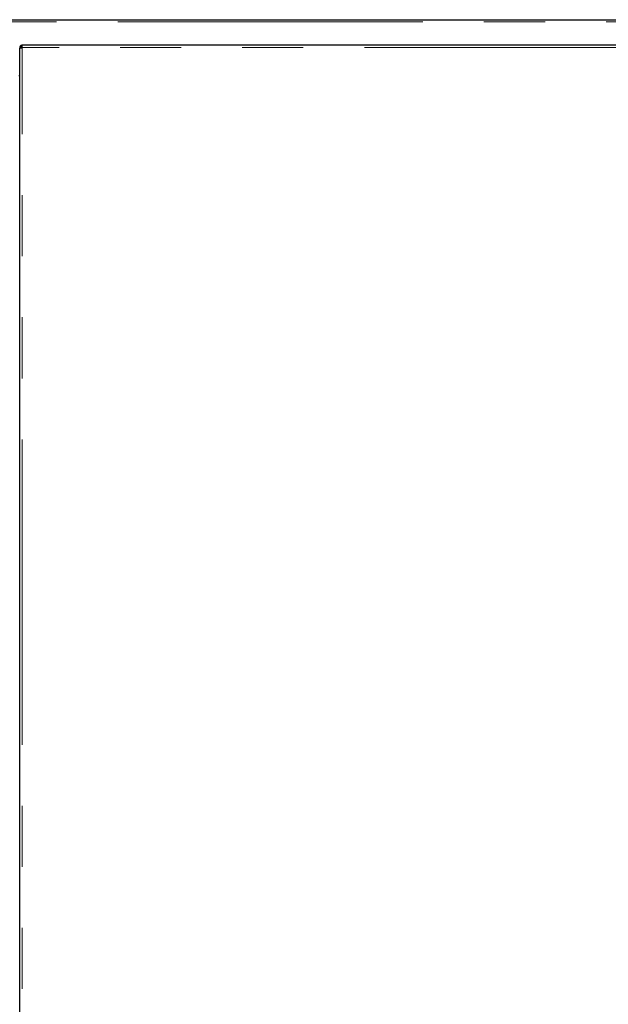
# Model space of a CAD drawing. Header units: millimetres. Extents: x 26 to 239, y 85 to 160.
# Tile 18 of 72: x 54 to 67, y 95 to 116. Entities that reach past the tile are written whole.
import ezdxf

# ---------------------------------------------------------------- set-up
doc = ezdxf.new("R2010")
doc.units = ezdxf.units.MM
doc.linetypes.add('PHANTOM', pattern=[12.7, 6.35, -1.27, 1.27, -1.27, 1.27, -1.27])

msp = doc.modelspace()

# ---------------------------------------------------------------- linework, layer by layer
at = {"color": 7, "linetype": 'Continuous', "lineweight": 25}
for p, q in [((30.903, 115.589), (67.825, 115.589)), ((54.31, 115.008), (54.335, 115.008)), ((54.31, 115.008), (54.31, 114.994)), ((54.31, 87.808), (54.31, 114.994)), ((54.335, 115.008), (54.335, 115.003)), ((54.36, 115.008), (54.36, 115.058)), ((67.83, 115.058), (54.36, 115.058)), ((54.31, 114.424), (54.29, 114.424))]:
    msp.add_line(p, q, dxfattribs=at)
at = {"color": 8, "linetype": 'PHANTOM', "lineweight": 18}
for p, q in [((30.948, 115.544), (67.855, 115.544)), ((67.83, 115.008), (54.36, 115.008)), ((54.36, 87.808), (54.36, 115.008))]:
    msp.add_line(p, q, dxfattribs=at)
at = {"color": 7, "linetype": 'Continuous', "lineweight": 25}
for points, knots in [([(54.36, 115.058), (54.354, 115.057), (54.343, 115.056), (54.328, 115.047), (54.316, 115.034), (54.311, 115.02), (54.31, 115.011), (54.31, 115.008)], [0, 0, 0, 0, 0.218151, 0.436329, 0.654487, 0.872652, 1, 1, 1, 1]), ([(54.31, 114.994), (54.311, 114.995), (54.312, 114.997), (54.321, 115), (54.334, 115.003), (54.348, 115.006), (54.357, 115.007), (54.36, 115.008)], [0, 0, 0, 0, 0.218156, 0.436323, 0.654487, 0.872646, 1, 1, 1, 1]), ([(54.36, 115.033), (54.357, 115.033), (54.351, 115.032), (54.343, 115.027), (54.338, 115.02), (54.335, 115.013), (54.335, 115.009), (54.335, 115.008)], [0, 0, 0, 0, 0.228377, 0.45679, 0.685098, 0.913326, 1, 1, 1, 1])]:
    msp.add_open_spline(points, degree=3, knots=knots, dxfattribs=at)

doc.saveas('drawing.dxf')
